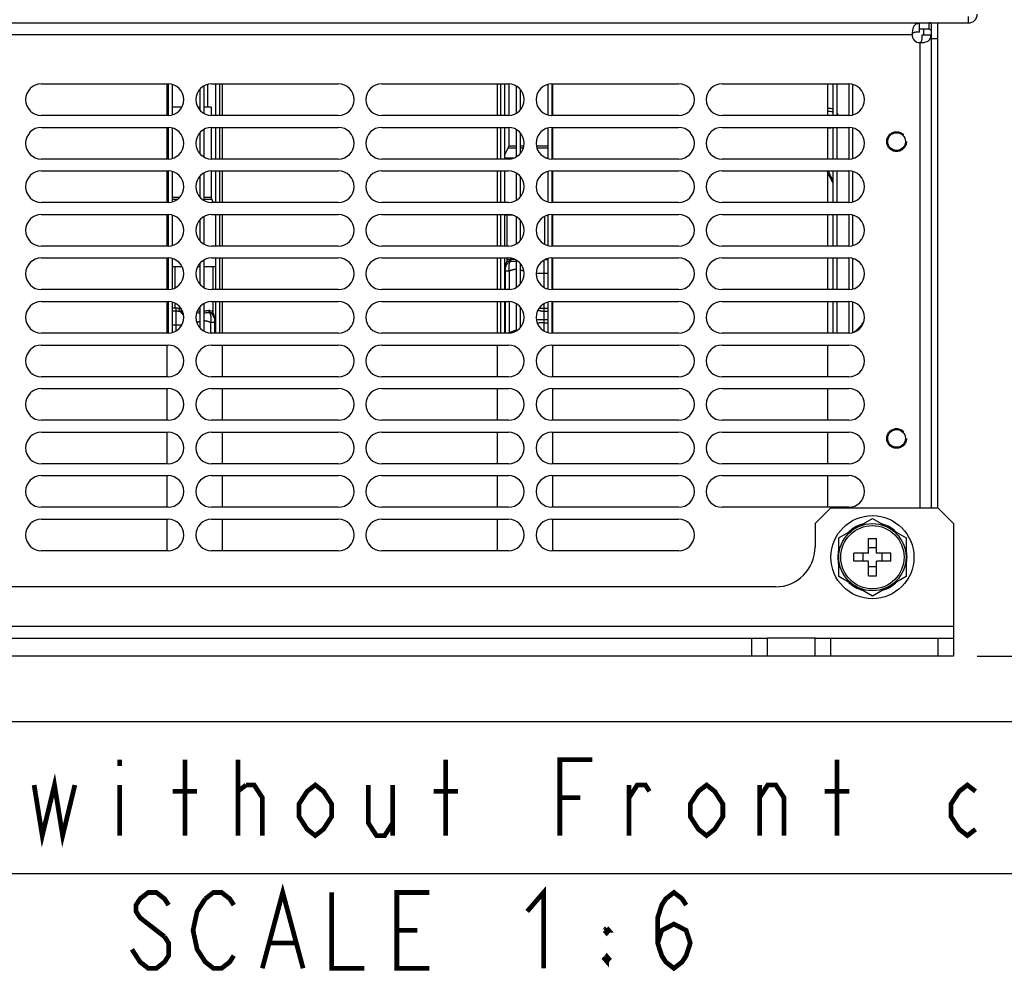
# Model space of a CAD drawing. Extents: x 34 to 410, y 34 to 287.
# Tile 48 of 77: x 291 to 333, y 34 to 74. Entities that reach past the tile are written whole.
import ezdxf

# ---------------------------------------------------------------- set-up
doc = ezdxf.new("R2010")
doc.units = 0
doc.header["$LTSCALE"] = 23.1
doc.linetypes.add('HIDDEN', pattern=[0.2, 0.1, -0.1])
doc.layers.get('0').update_dxf_attribs({"linetype": 'CONTINUOUS'})
for name, color, linetype in [('ALL_AXIS', 7, 'CONTINUOUS'), ('ALL_DIM', 7, 'CONTINUOUS'), ('ALL_FEATURES', 7, 'CONTINUOUS'), ('ALL_NOTE', 7, 'CONTINUOUS'), ('DEFAULT_2', 8, 'HIDDEN')]:
    doc.layers.add(name, color=color, linetype=linetype)
doc.dimstyles.get("Standard").update_dxf_attribs({"dimtxt": 2.5, "dimasz": 2.5, "dimexe": 1.25, "dimexo": 0.625, "dimtad": 1, "dimcen": 2.5, "dimazin": 3, "dimtfac": 1, "dimtmove": 0, "dimatfit": 3})

# ---------------------------------------------------------------- blocks, each defined once
blk = doc.blocks.new('_OPEN')
at = {"color": 0, "linetype": 'BYBLOCK'}
for p, q in [((0, 0), (-1, 0.25)), ((-1, -0.25), (0, 0)), ((-1, 0), (0, 0))]:
    blk.add_line(p, q, dxfattribs=at)
blk = doc.blocks.new('*D24')
at = {"layer": 'ALL_DIM', "color": 2, "linetype": 'CONTINUOUS'}
for p, q in [((314.31, 78.502), (347.803, 78.502)), ((346.803, 78.502), (346.803, 62.987)), ((346.803, 47.473), (346.803, 62.987)), ((331.437, 47.473), (347.803, 47.473))]:
    blk.add_line(p, q, dxfattribs=at)
at = {"layer": 'ALL_DIM', "color": 2, "linetype": 'CONTINUOUS', "xscale": 2, "yscale": 2, "zscale": 2}
for p, rotation in [((346.803, 78.502), 90), ((346.803, 47.473), 270)]:
    blk.add_blockref('_OPEN', p, dxfattribs=dict(at, rotation=rotation))
blk = doc.blocks.new('*D25')
at = {"layer": 'ALL_DIM', "color": 2, "linetype": 'CONTINUOUS'}
for p, q in [((314.403, 107.693), (375.803, 107.693)), ((374.803, 107.693), (374.803, 77.583)), ((374.803, 47.473), (374.803, 77.583)), ((331.437, 47.473), (375.803, 47.473))]:
    blk.add_line(p, q, dxfattribs=at)
at = {"layer": 'ALL_DIM', "color": 2, "linetype": 'CONTINUOUS', "xscale": 2, "yscale": 2, "zscale": 2}
for p, rotation in [((374.803, 107.693), 90), ((374.803, 47.473), 270)]:
    blk.add_blockref('_OPEN', p, dxfattribs=dict(at, rotation=rotation))
blk = doc.blocks.new('*D30')
at = {"layer": 'ALL_DIM', "color": 2, "linetype": 'CONTINUOUS'}
for p, q in [((326.928, 87.002), (365.803, 87.002)), ((364.803, 87.002), (364.803, 67.238)), ((364.803, 47.473), (364.803, 67.238)), ((331.437, 47.473), (365.803, 47.473))]:
    blk.add_line(p, q, dxfattribs=at)
at = {"layer": 'ALL_DIM', "color": 2, "linetype": 'CONTINUOUS', "xscale": 2, "yscale": 2, "zscale": 2}
for p, rotation in [((364.803, 87.002), 90), ((364.803, 47.473), 270)]:
    blk.add_blockref('_OPEN', p, dxfattribs=dict(at, rotation=rotation))

msp = doc.modelspace()

# ---------------------------------------------------------------- linework, layer by layer
at = {"color": 7, "linetype": 'CONTINUOUS'}
for p, q in [((329.185, 73.692), (329.185, 73.926)), ((311.667, 71.62), (311.667, 70.287)), ((297.288, 70.636), (297.246, 70.636)), ((297.874, 70.636), (297.455, 70.636)), ((298.624, 70.636), (298.539, 70.636)), ((299.108, 70.636), (298.791, 70.636)), ((299.108, 70.636), (299.108, 70.287)), ((299.108, 69.783), (299.108, 68.45)), ((311.667, 69.783), (311.667, 68.993)), ((311.483, 68.616), (311.646, 68.913)), ((299.108, 67.946), (299.108, 66.822)), ((299.2, 66.611), (299.129, 66.742)), ((311.853, 66.077), (311.483, 66.077)), ((311.591, 66.077), (311.591, 64.774)), ((313.32, 66.077), (313.284, 66.077)), ((313.529, 66.077), (313.487, 66.077)), ((311.591, 64.273), (311.591, 64.184)), ((297.288, 63.906), (297.246, 63.906)), ((297.882, 63.906), (297.455, 63.906)), ((298.624, 63.906), (298.531, 63.906)), ((299.292, 63.906), (298.791, 63.906)), ((299.183, 63.906), (299.183, 62.937)), ((311.516, 63.864), (311.516, 62.937)), ((299.183, 62.436), (299.183, 62.013)), ((311.516, 62.436), (311.516, 61.1)), ((299.258, 61.1), (299.258, 61.693))]:
    msp.add_line(p, q, dxfattribs=at)
at = {"color": 6, "linetype": 'CONTINUOUS'}
msp.add_line((298.958, 71.597), (298.958, 70.636), dxfattribs=at)
at = {"color": 9, "linetype": 'CONTINUOUS'}
for p, q in [((311.984, 68.993), (311.667, 68.993)), ((312.306, 68.993), (312.151, 68.993)), ((313.32, 68.993), (312.831, 68.993)), ((313.529, 68.993), (313.487, 68.993)), ((311.984, 68.913), (311.646, 68.913)), ((312.284, 68.913), (312.151, 68.913)), ((313.32, 68.913), (312.852, 68.913)), ((313.529, 68.913), (313.487, 68.913)), ((311.872, 68.487), (311.483, 68.487)), ((313.32, 68.487), (313.265, 68.487)), ((313.529, 68.487), (313.487, 68.487)), ((297.288, 66.822), (297.246, 66.822)), ((297.288, 66.742), (297.246, 66.742)), ((297.772, 66.822), (297.455, 66.822)), ((297.68, 66.742), (297.455, 66.742)), ((299.108, 66.822), (298.791, 66.822)), ((299.129, 66.742), (298.791, 66.742)), ((313.195, 64.844), (313.195, 66.04)), ((311.579, 64.132), (311.579, 64.132)), ((311.579, 64.132), (311.58, 64.132)), ((311.58, 64.132), (311.587, 64.132)), ((311.587, 64.132), (311.598, 64.133)), ((311.591, 64.184), (311.591, 64.184)), ((311.592, 64.184), (311.591, 64.184)), ((311.597, 64.185), (311.592, 64.184)), ((311.606, 64.188), (311.597, 64.185)), ((311.598, 64.133), (311.606, 64.133)), ((311.617, 64.191), (311.606, 64.188)), ((311.606, 64.133), (311.615, 64.134)), ((311.615, 64.134), (311.626, 64.134)), ((311.634, 64.196), (311.617, 64.191)), ((311.626, 64.134), (311.636, 64.135)), ((311.667, 64.204), (311.634, 64.196)), ((311.636, 64.135), (311.646, 64.136)), ((311.646, 64.136), (311.657, 64.136)), ((311.657, 64.136), (311.669, 64.137)), ((311.69, 64.211), (311.667, 64.204)), ((311.669, 64.137), (311.677, 64.138)), ((311.677, 64.138), (311.686, 64.139)), ((311.686, 64.139), (311.694, 64.14)), ((311.72, 64.218), (311.69, 64.211)), ((311.757, 64.14), (311.771, 64.139)), ((311.771, 64.139), (311.792, 64.139)), ((311.792, 64.139), (311.814, 64.138)), ((311.814, 64.138), (311.836, 64.137)), ((311.836, 64.137), (311.867, 64.137)), ((311.877, 64.207), (311.864, 64.208)), ((311.867, 64.137), (311.899, 64.136)), ((311.891, 64.206), (311.877, 64.207)), ((311.905, 64.205), (311.891, 64.206)), ((311.899, 64.136), (311.94, 64.136)), ((311.919, 64.204), (311.905, 64.205)), ((311.933, 64.203), (311.919, 64.204)), ((311.943, 64.203), (311.933, 64.203)), ((311.94, 64.136), (311.984, 64.136)), ((313.16, 63.023), (313.16, 64.187)), ((313.213, 64.212), (313.242, 64.212)), ((313.242, 64.212), (313.282, 64.212)), ((313.282, 64.212), (313.32, 64.213)), ((313.487, 64.216), (313.529, 64.218)), ((297.58, 63.007), (297.58, 63.906)), ((311.516, 63.735), (311.692, 63.735)), ((311.692, 62.941), (311.692, 63.735)), ((312.197, 63.758), (312.211, 63.753)), ((312.211, 63.753), (312.225, 63.748)), ((312.225, 63.748), (312.238, 63.743)), ((312.238, 63.743), (312.252, 63.738)), ((312.252, 63.738), (312.273, 63.73)), ((312.821, 63.627), (313.32, 63.627)), ((313.487, 63.627), (313.529, 63.627)), ((297.58, 62.154), (297.58, 62.366)), ((311.692, 61.104), (311.692, 62.433)), ((313.16, 61.186), (313.16, 62.35)), ((297.288, 62.161), (297.246, 62.162)), ((297.246, 62.047), (297.288, 62.045)), ((297.481, 62.155), (297.455, 62.156)), ((297.455, 62.042), (297.48, 62.041)), ((297.48, 62.041), (297.52, 62.041)), ((297.505, 62.155), (297.481, 62.155)), ((297.529, 62.155), (297.505, 62.155)), ((297.52, 62.041), (297.561, 62.041)), ((297.552, 62.154), (297.529, 62.155)), ((297.576, 62.154), (297.552, 62.154)), ((297.561, 62.041), (297.588, 62.041)), ((297.588, 62.041), (297.615, 62.041)), ((297.613, 62.111), (297.613, 62.088)), ((297.613, 62.088), (297.613, 62.069)), ((297.615, 62.041), (297.615, 61.186)), ((297.857, 62.115), (297.844, 62.118)), ((298.538, 62.034), (298.515, 62.035)), ((298.557, 62.033), (298.538, 62.034)), ((298.576, 62.032), (298.557, 62.033)), ((298.557, 61.965), (298.624, 61.965)), ((298.594, 62.031), (298.576, 62.032)), ((298.613, 62.031), (298.594, 62.031)), ((298.624, 62.031), (298.613, 62.031)), ((298.791, 61.965), (298.812, 61.965)), ((298.812, 61.965), (298.862, 61.965)), ((298.828, 62.032), (298.813, 62.031)), ((298.843, 62.032), (298.828, 62.032)), ((298.857, 62.033), (298.843, 62.032)), ((298.872, 62.034), (298.857, 62.033)), ((298.862, 61.965), (298.902, 61.966)), ((298.885, 62.035), (298.872, 62.034)), ((298.899, 62.036), (298.885, 62.035)), ((298.912, 62.037), (298.899, 62.036)), ((298.902, 61.966), (298.933, 61.966)), ((298.925, 62.038), (298.912, 62.037)), ((298.933, 61.966), (298.955, 61.967)), ((298.955, 61.967), (298.976, 61.967)), ((298.976, 61.967), (298.998, 61.968)), ((298.998, 61.968), (299.011, 61.969)), ((299.011, 61.969), (299.025, 61.969)), ((299.025, 61.969), (299.038, 61.97)), ((299.132, 62.027), (299.055, 62.047)), ((299.08, 61.969), (299.098, 61.967)), ((299.111, 61.966), (299.122, 61.965)), ((299.122, 61.965), (299.133, 61.964)), ((299.15, 62.022), (299.132, 62.027)), ((299.133, 61.964), (299.143, 61.964)), ((299.143, 61.964), (299.152, 61.963)), ((299.163, 62.019), (299.15, 62.022)), ((299.152, 61.963), (299.162, 61.962)), ((299.162, 61.962), (299.171, 61.962)), ((299.174, 62.016), (299.163, 62.019)), ((299.171, 61.962), (299.181, 61.961)), ((299.183, 62.013), (299.174, 62.016)), ((299.181, 61.961), (299.191, 61.961)), ((299.191, 61.961), (299.195, 61.961)), ((299.195, 61.961), (299.196, 61.961)), ((313.529, 62.134), (313.487, 62.134)), ((313.487, 62.031), (313.529, 62.031)), ((299.028, 61.584), (299.043, 61.579)), ((299.043, 61.579), (299.059, 61.573)), ((299.082, 61.564), (299.258, 61.564)), ((299.082, 61.564), (299.082, 61.104)), ((312.827, 61.676), (313.32, 61.676)), ((313.16, 61.54), (313.32, 61.54)), ((313.529, 61.676), (313.487, 61.676)), ((313.487, 61.54), (313.529, 61.54)), ((297.246, 61.456), (297.288, 61.456)), ((297.455, 61.456), (297.876, 61.456)), ((311.692, 61.127), (311.673, 61.12)), ((311.984, 61.226), (311.692, 61.127))]:
    msp.add_line(p, q, dxfattribs=at)
for points in [[(311.516, 63.735), (311.517, 63.765), (311.52, 63.796), (311.524, 63.827), (311.53, 63.858), (311.538, 63.888), (311.548, 63.917), (311.559, 63.947), (311.572, 63.975), (311.587, 64.003), (311.603, 64.03), (311.621, 64.056), (311.64, 64.081), (311.661, 64.106), (311.683, 64.129), (311.694, 64.14)], [(311.692, 63.735), (311.689, 63.756), (311.684, 63.787), (311.681, 63.819), (311.679, 63.85), (311.678, 63.881), (311.679, 63.912), (311.681, 63.942), (311.685, 63.971), (311.689, 64), (311.695, 64.028), (311.702, 64.055), (311.711, 64.081), (311.72, 64.106), (311.731, 64.13), (311.737, 64.141)], [(311.694, 64.14), (311.703, 64.151), (311.709, 64.164), (311.714, 64.176), (311.717, 64.19), (311.719, 64.204), (311.72, 64.218)], [(311.694, 64.14), (311.695, 64.14), (311.698, 64.141), (311.701, 64.141), (311.704, 64.142), (311.706, 64.142), (311.709, 64.142), (311.712, 64.142), (311.715, 64.143), (311.718, 64.143), (311.721, 64.143), (311.724, 64.142), (311.727, 64.142), (311.731, 64.142), (311.734, 64.142), (311.737, 64.141)], [(311.765, 64.22), (311.762, 64.221), (311.759, 64.221), (311.756, 64.221), (311.753, 64.222), (311.749, 64.222), (311.746, 64.222), (311.743, 64.222), (311.74, 64.222), (311.737, 64.221), (311.734, 64.221), (311.731, 64.221), (311.728, 64.22), (311.725, 64.22), (311.723, 64.219), (311.72, 64.218)], [(311.737, 64.141), (311.746, 64.153), (311.753, 64.165), (311.758, 64.178), (311.763, 64.191), (311.766, 64.205), (311.767, 64.22)], [(311.737, 64.141), (311.744, 64.141), (311.757, 64.14)], [(311.864, 64.208), (311.851, 64.209), (311.844, 64.21), (311.838, 64.21), (311.832, 64.211), (311.825, 64.212), (311.819, 64.212), (311.813, 64.213), (311.807, 64.214), (311.801, 64.215), (311.795, 64.216), (311.789, 64.216), (311.784, 64.217), (311.778, 64.218), (311.772, 64.219), (311.765, 64.22)], [(311.692, 63.735), (311.714, 63.743), (311.729, 63.749), (311.742, 63.754), (311.754, 63.758), (311.765, 63.761), (311.775, 63.765), (311.785, 63.768), (311.794, 63.771), (311.804, 63.774), (311.812, 63.776), (311.821, 63.779), (311.829, 63.781), (311.837, 63.783), (311.845, 63.785), (311.853, 63.787), (311.861, 63.789), (311.868, 63.79), (311.875, 63.792), (311.883, 63.793), (311.89, 63.794), (311.897, 63.796), (311.904, 63.797), (311.911, 63.798), (311.918, 63.798), (311.925, 63.799), (311.931, 63.8), (311.938, 63.8), (311.945, 63.801), (311.951, 63.801), (311.958, 63.802), (311.965, 63.802), (311.971, 63.802), (311.978, 63.802), (311.984, 63.802)], [(312.151, 63.773), (312.157, 63.771), (312.163, 63.769), (312.17, 63.767), (312.177, 63.764), (312.184, 63.762), (312.19, 63.76), (312.197, 63.758)], [(312.273, 63.73), (312.295, 63.722), (312.308, 63.717)], [(297.758, 62.139), (297.754, 62.14), (297.747, 62.142), (297.739, 62.143), (297.732, 62.144), (297.725, 62.146), (297.717, 62.147), (297.71, 62.148), (297.702, 62.149), (297.695, 62.15), (297.687, 62.151), (297.68, 62.151), (297.673, 62.152), (297.665, 62.153), (297.658, 62.153), (297.65, 62.154), (297.643, 62.154), (297.635, 62.154), (297.627, 62.154), (297.62, 62.154), (297.576, 62.154)], [(297.612, 62.154), (297.612, 62.14), (297.613, 62.111)], [(297.613, 62.069), (297.614, 62.061), (297.614, 62.053), (297.614, 62.046), (297.615, 62.041)], [(297.615, 62.041), (297.622, 62.041), (297.629, 62.041), (297.637, 62.041), (297.644, 62.04), (297.651, 62.04), (297.659, 62.039), (297.666, 62.039), (297.673, 62.038), (297.681, 62.038), (297.688, 62.037), (297.695, 62.036), (297.702, 62.035), (297.71, 62.034), (297.717, 62.033), (297.724, 62.032), (297.731, 62.031), (297.738, 62.029), (297.746, 62.028)], [(297.758, 62.139), (297.756, 62.127), (297.753, 62.112), (297.751, 62.098), (297.749, 62.086), (297.747, 62.075), (297.746, 62.065), (297.745, 62.056), (297.745, 62.047), (297.745, 62.04), (297.745, 62.033), (297.746, 62.028)], [(297.746, 62.028), (297.757, 62.023), (297.779, 62.011), (297.8, 61.997), (297.82, 61.982), (297.84, 61.965), (297.86, 61.947), (297.878, 61.928), (297.896, 61.907), (297.913, 61.884), (297.929, 61.86), (297.944, 61.836), (297.951, 61.823)], [(297.746, 62.028), (297.755, 62.026), (297.766, 62.024), (297.777, 62.022), (297.788, 62.02), (297.799, 62.018), (297.81, 62.015), (297.821, 62.013), (297.832, 62.011)], [(297.844, 62.118), (297.833, 62.121), (297.822, 62.124), (297.811, 62.127), (297.801, 62.129), (297.79, 62.132), (297.779, 62.134), (297.769, 62.137), (297.758, 62.139)], [(297.844, 62.118), (297.842, 62.108), (297.839, 62.093), (297.836, 62.08), (297.834, 62.068), (297.832, 62.057), (297.831, 62.046), (297.831, 62.037), (297.83, 62.028), (297.83, 62.02), (297.831, 62.014), (297.832, 62.011)], [(297.832, 62.011), (297.852, 61.997), (297.873, 61.982), (297.893, 61.965), (297.912, 61.947), (297.931, 61.928), (297.935, 61.922)], [(297.832, 62.011), (297.837, 62.009), (297.847, 62.008), (297.857, 62.006), (297.867, 62.004), (297.877, 62.003), (297.887, 62.001), (297.897, 62), (297.908, 61.998), (297.915, 61.997)], [(298.489, 61.966), (298.494, 61.966), (298.557, 61.965)], [(298.813, 62.031), (298.798, 62.031), (298.791, 62.03)], [(299.008, 62.049), (299.003, 62.048), (298.997, 62.047), (298.992, 62.046), (298.986, 62.045), (298.98, 62.045), (298.975, 62.044), (298.969, 62.043), (298.963, 62.042), (298.957, 62.042), (298.951, 62.041), (298.944, 62.04), (298.938, 62.039), (298.932, 62.039), (298.925, 62.038)], [(299.055, 62.047), (299.053, 62.048), (299.051, 62.049), (299.048, 62.049), (299.045, 62.05), (299.042, 62.05), (299.039, 62.05), (299.036, 62.051), (299.033, 62.051), (299.03, 62.051), (299.027, 62.051), (299.024, 62.051), (299.021, 62.051), (299.017, 62.05), (299.014, 62.05), (299.011, 62.049), (299.008, 62.049)], [(299.008, 62.049), (299.009, 62.033), (299.012, 62.019), (299.016, 62.007), (299.021, 61.995), (299.028, 61.983), (299.038, 61.97)], [(299.038, 61.97), (299.039, 61.97), (299.042, 61.971), (299.045, 61.971), (299.048, 61.971), (299.051, 61.971), (299.054, 61.972), (299.057, 61.972), (299.06, 61.972), (299.063, 61.971), (299.066, 61.971), (299.069, 61.971), (299.072, 61.97), (299.075, 61.97), (299.077, 61.969), (299.08, 61.969)], [(299.038, 61.97), (299.045, 61.955), (299.056, 61.931), (299.065, 61.906), (299.074, 61.88), (299.081, 61.852), (299.086, 61.825), (299.091, 61.796), (299.094, 61.766), (299.096, 61.736), (299.096, 61.706), (299.095, 61.675), (299.093, 61.643), (299.09, 61.612), (299.085, 61.58), (299.082, 61.564)], [(299.08, 61.969), (299.072, 61.98), (299.066, 61.993), (299.061, 62.005), (299.057, 62.019), (299.055, 62.033), (299.055, 62.047)], [(299.08, 61.969), (299.102, 61.947), (299.123, 61.924), (299.144, 61.899), (299.162, 61.873), (299.179, 61.847), (299.195, 61.819), (299.209, 61.791), (299.221, 61.762), (299.231, 61.733), (299.24, 61.703), (299.247, 61.672), (299.253, 61.642), (299.256, 61.611), (299.258, 61.58), (299.258, 61.564)], [(299.098, 61.967), (299.103, 61.967), (299.111, 61.966)], [(299.183, 62.013), (299.183, 62.013), (299.183, 62.013)], [(312.895, 62.073), (312.899, 62.072), (312.905, 62.07), (312.912, 62.068), (312.919, 62.066), (312.924, 62.064), (312.931, 62.062), (312.938, 62.06), (312.944, 62.059), (312.951, 62.057), (312.958, 62.055), (312.965, 62.054), (312.971, 62.052), (312.978, 62.05), (312.985, 62.049), (312.992, 62.048), (312.999, 62.046), (313.006, 62.045), (313.013, 62.044), (313.02, 62.042), (313.027, 62.041), (313.034, 62.04), (313.041, 62.039), (313.046, 62.038), (313.053, 62.037), (313.06, 62.037), (313.067, 62.036), (313.074, 62.035), (313.081, 62.034), (313.088, 62.034), (313.096, 62.033), (313.103, 62.033), (313.11, 62.032), (313.117, 62.032), (313.124, 62.031), (313.131, 62.031), (313.138, 62.031), (313.146, 62.031), (313.153, 62.031), (313.32, 62.031)], [(313.32, 62.134), (313.152, 62.134), (313.145, 62.134), (313.138, 62.134), (313.131, 62.135), (313.124, 62.135), (313.117, 62.135), (313.11, 62.135), (313.103, 62.136), (313.096, 62.136), (313.089, 62.136), (313.082, 62.137), (313.075, 62.137), (313.069, 62.138), (313.062, 62.138), (313.055, 62.139), (313.048, 62.139), (313.039, 62.14), (313.033, 62.141), (313.026, 62.142), (313.019, 62.142), (313.012, 62.143), (313.005, 62.144), (312.998, 62.145), (312.992, 62.146), (312.985, 62.147), (312.978, 62.148), (312.971, 62.149), (312.965, 62.15), (312.958, 62.151), (312.952, 62.152), (312.945, 62.153), (312.944, 62.153)], [(298.493, 61.556), (298.511, 61.563), (298.528, 61.569), (298.543, 61.574), (298.557, 61.579), (298.569, 61.584), (298.581, 61.588), (298.591, 61.591), (298.602, 61.595), (298.611, 61.598), (298.621, 61.601), (298.624, 61.602)], [(298.791, 61.631), (298.797, 61.631), (298.803, 61.631), (298.81, 61.631), (298.817, 61.631), (298.823, 61.63), (298.83, 61.63), (298.837, 61.629), (298.843, 61.629), (298.85, 61.628), (298.857, 61.627), (298.864, 61.627), (298.87, 61.626), (298.877, 61.625), (298.883, 61.624), (298.89, 61.622), (298.897, 61.621), (298.904, 61.62), (298.911, 61.618), (298.918, 61.617), (298.926, 61.615), (298.933, 61.613), (298.94, 61.611), (298.947, 61.61), (298.954, 61.608), (298.961, 61.606), (298.969, 61.603), (298.976, 61.601), (298.983, 61.599), (298.991, 61.597), (298.998, 61.594), (299.005, 61.592), (299.013, 61.589), (299.02, 61.587), (299.028, 61.584)], [(299.059, 61.573), (299.074, 61.567), (299.082, 61.564)], [(313.16, 61.54), (313.131, 61.54), (313.099, 61.539), (313.066, 61.537), (313.034, 61.535), (313.002, 61.533), (312.97, 61.53), (312.939, 61.526), (312.909, 61.521), (312.88, 61.516), (312.871, 61.515)], [(311.673, 61.12), (311.651, 61.111), (311.631, 61.102)]]:
    msp.add_lwpolyline(points, dxfattribs=at)
at = {"color": 7, "linetype": 'CONTINUOUS'}
for points in [[(311.579, 64.132), (311.55, 64.064), (311.525, 63.965), (311.516, 63.864)], [(311.591, 64.184), (311.591, 64.179), (311.583, 64.14), (311.579, 64.132)], [(299.196, 61.961), (299.192, 61.969), (299.183, 62.008), (299.183, 62.013)], [(299.258, 61.693), (299.25, 61.795), (299.224, 61.894), (299.196, 61.961)]]:
    msp.add_lwpolyline(points, dxfattribs=at)
for centre, start, end in [((311.5, 68.993), 331.1892, 360), ((299.275, 66.822), 180, 208.8108)]:
    msp.add_arc(centre, 0.167, start, end, dxfattribs=at)
at = {"layer": 'ALL_AXIS', "color": 7, "linetype": 'CONTINUOUS'}
for p, q in [((297.246, 70.285), (297.246, 71.621)), ((299.584, 70.285), (299.584, 71.621)), ((311.191, 70.285), (311.191, 71.621)), ((313.529, 70.285), (313.529, 71.621)), ((320.668, 71.621), (326.012, 71.621)), ((325.135, 70.285), (325.135, 71.621)), ((326.012, 70.285), (320.668, 70.285)), ((291.944, 69.784), (297.288, 69.784)), ((297.246, 68.448), (297.246, 69.784)), ((299.125, 69.784), (304.469, 69.784)), ((299.584, 68.448), (299.584, 69.784)), ((306.306, 69.784), (311.65, 69.784)), ((311.191, 68.448), (311.191, 69.784)), ((313.487, 69.784), (318.831, 69.784)), ((313.529, 68.448), (313.529, 69.784)), ((320.668, 69.784), (326.012, 69.784)), ((325.135, 68.448), (325.135, 69.784)), ((297.288, 68.448), (291.944, 68.448)), ((304.469, 68.448), (299.125, 68.448)), ((311.65, 68.448), (306.306, 68.448)), ((318.831, 68.448), (313.487, 68.448)), ((326.012, 68.448), (320.668, 68.448)), ((291.944, 67.947), (297.288, 67.947)), ((297.246, 66.611), (297.246, 67.947)), ((299.125, 67.947), (304.469, 67.947)), ((299.584, 66.611), (299.584, 67.947)), ((306.306, 67.947), (311.65, 67.947)), ((311.191, 66.611), (311.191, 67.947)), ((313.487, 67.947), (318.831, 67.947)), ((313.529, 66.611), (313.529, 67.947)), ((320.668, 67.947), (326.012, 67.947)), ((325.135, 66.611), (325.135, 67.947)), ((297.288, 66.611), (291.944, 66.611)), ((304.469, 66.611), (299.125, 66.611)), ((311.65, 66.611), (306.306, 66.611)), ((318.831, 66.611), (313.487, 66.611)), ((326.012, 66.611), (320.668, 66.611)), ((291.944, 66.11), (297.288, 66.11)), ((297.246, 64.774), (297.246, 66.11)), ((299.125, 66.11), (304.469, 66.11)), ((299.584, 64.774), (299.584, 66.11)), ((306.306, 66.11), (311.65, 66.11)), ((311.191, 64.774), (311.191, 66.11)), ((313.487, 66.11), (318.831, 66.11)), ((313.529, 64.774), (313.529, 66.11)), ((320.668, 66.11), (326.012, 66.11)), ((325.135, 64.774), (325.135, 66.11)), ((297.288, 64.774), (291.944, 64.774)), ((304.469, 64.774), (299.125, 64.774)), ((311.65, 64.774), (306.306, 64.774)), ((318.831, 64.774), (313.487, 64.774)), ((326.012, 64.774), (320.668, 64.774)), ((291.944, 64.273), (297.288, 64.273)), ((297.246, 62.937), (297.246, 64.273)), ((299.125, 64.273), (304.469, 64.273)), ((299.584, 62.937), (299.584, 64.273)), ((306.306, 64.273), (311.65, 64.273)), ((311.191, 62.937), (311.191, 64.273)), ((313.487, 64.273), (318.831, 64.273)), ((313.529, 62.937), (313.529, 64.273)), ((320.668, 64.273), (326.012, 64.273)), ((325.135, 62.937), (325.135, 64.273)), ((297.288, 62.937), (291.944, 62.937)), ((304.469, 62.937), (299.125, 62.937)), ((311.65, 62.937), (306.306, 62.937)), ((318.831, 62.937), (313.487, 62.937)), ((326.012, 62.937), (320.668, 62.937)), ((291.944, 62.436), (297.288, 62.436)), ((297.246, 61.1), (297.246, 62.436)), ((299.125, 62.436), (304.469, 62.436)), ((299.584, 61.1), (299.584, 62.436)), ((306.306, 62.436), (311.65, 62.436)), ((311.191, 61.1), (311.191, 62.436)), ((313.487, 62.436), (318.831, 62.436)), ((313.529, 61.1), (313.529, 62.436)), ((320.668, 62.436), (326.012, 62.436)), ((325.135, 61.1), (325.135, 62.436)), ((297.288, 61.1), (291.944, 61.1)), ((304.469, 61.1), (299.125, 61.1)), ((311.65, 61.1), (306.306, 61.1)), ((318.831, 61.1), (313.487, 61.1)), ((326.012, 61.1), (320.668, 61.1)), ((291.944, 60.599), (297.288, 60.599)), ((297.246, 59.263), (297.246, 60.599)), ((299.125, 60.599), (304.469, 60.599)), ((299.584, 59.263), (299.584, 60.599)), ((306.306, 60.599), (311.65, 60.599)), ((311.191, 59.263), (311.191, 60.599)), ((313.487, 60.599), (318.831, 60.599)), ((313.529, 59.263), (313.529, 60.599)), ((320.668, 60.599), (326.012, 60.599)), ((325.135, 59.263), (325.135, 60.599)), ((297.288, 59.263), (291.944, 59.263)), ((304.469, 59.263), (299.125, 59.263)), ((311.65, 59.263), (306.306, 59.263)), ((318.831, 59.263), (313.487, 59.263)), ((326.012, 59.263), (320.668, 59.263)), ((291.944, 58.762), (297.288, 58.762)), ((297.246, 57.426), (297.246, 58.762)), ((299.125, 58.762), (304.469, 58.762)), ((299.584, 57.426), (299.584, 58.762)), ((306.306, 58.762), (311.65, 58.762)), ((311.191, 57.426), (311.191, 58.762)), ((313.487, 58.762), (318.831, 58.762)), ((313.529, 57.426), (313.529, 58.762)), ((320.668, 58.762), (326.012, 58.762)), ((325.135, 57.426), (325.135, 58.762)), ((297.288, 57.426), (291.944, 57.426)), ((304.469, 57.426), (299.125, 57.426)), ((311.65, 57.426), (306.306, 57.426)), ((318.831, 57.426), (313.487, 57.426)), ((326.012, 57.426), (320.668, 57.426)), ((291.944, 56.925), (297.288, 56.925)), ((297.246, 55.589), (297.246, 56.925)), ((299.125, 56.925), (304.469, 56.925)), ((299.584, 55.589), (299.584, 56.925)), ((306.306, 56.925), (311.65, 56.925)), ((311.191, 55.589), (311.191, 56.925)), ((313.487, 56.925), (318.831, 56.925)), ((313.529, 55.589), (313.529, 56.925)), ((320.668, 56.925), (326.012, 56.925)), ((325.135, 55.589), (325.135, 56.925)), ((297.288, 55.589), (291.944, 55.589)), ((304.469, 55.589), (299.125, 55.589)), ((311.65, 55.589), (306.306, 55.589)), ((318.831, 55.589), (313.487, 55.589)), ((326.012, 55.589), (320.668, 55.589)), ((291.944, 55.088), (297.288, 55.088)), ((297.246, 53.752), (297.246, 55.088)), ((299.125, 55.088), (304.469, 55.088)), ((299.584, 53.752), (299.584, 55.088)), ((306.306, 55.088), (311.65, 55.088)), ((311.191, 53.752), (311.191, 55.088)), ((313.487, 55.088), (318.831, 55.088)), ((313.529, 53.752), (313.529, 55.088)), ((320.668, 55.088), (326.012, 55.088)), ((325.135, 53.752), (325.135, 55.088)), ((297.288, 53.752), (291.944, 53.752)), ((304.469, 53.752), (299.125, 53.752)), ((311.65, 53.752), (306.306, 53.752)), ((318.831, 53.752), (313.487, 53.752)), ((326.012, 53.752), (320.668, 53.752)), ((291.944, 53.251), (297.288, 53.251)), ((297.246, 51.915), (297.246, 53.251)), ((299.125, 53.251), (304.469, 53.251)), ((299.584, 51.915), (299.584, 53.251)), ((306.306, 53.251), (311.65, 53.251)), ((311.191, 51.915), (311.191, 53.251)), ((313.487, 53.251), (318.831, 53.251)), ((313.529, 51.915), (313.529, 53.251)), ((325.594, 52.468), (327.014, 53.287)), ((327.014, 53.287), (328.433, 52.468)), ((325.594, 50.829), (325.594, 52.468)), ((328.433, 52.468), (328.433, 50.829)), ((297.288, 51.915), (291.944, 51.915)), ((304.469, 51.915), (299.125, 51.915)), ((311.65, 51.915), (306.306, 51.915)), ((318.831, 51.915), (313.487, 51.915)), ((327.014, 50.009), (325.594, 50.829)), ((328.433, 50.829), (327.014, 50.009)), ((324.592, 48.225), (322.588, 48.225))]:
    msp.add_line(p, q, dxfattribs=at)
at = {"layer": 'ALL_AXIS', "color": 3, "linetype": 'CONTINUOUS'}
msp.add_line((324.592, 47.473), (322.588, 47.473), dxfattribs=at)
at = {"layer": 'ALL_AXIS', "color": 7, "linetype": 'CONTINUOUS'}
for centre, radius in [((328.033, 69.183), 0.374), ((328.033, 56.658), 0.374), ((327.014, 51.648), 1.754), ((327.014, 51.648), 1.419)]:
    msp.add_circle(centre, radius, dxfattribs=at)
for centre, radius, start, end in [((329.018, 73.692), 0.334, 177.134, 270), ((320.668, 70.953), 0.668, 90, 270), ((326.012, 70.953), 0.668, 270, 90), ((291.944, 69.116), 0.668, 90, 270), ((297.288, 69.116), 0.668, 270, 90), ((299.125, 69.116), 0.668, 90, 270), ((304.469, 69.116), 0.668, 270, 90), ((306.306, 69.116), 0.668, 90, 270), ((311.65, 69.116), 0.668, 270, 90), ((313.487, 69.116), 0.668, 90, 270), ((318.831, 69.116), 0.668, 270, 90), ((320.668, 69.116), 0.668, 90, 270), ((326.012, 69.116), 0.668, 270, 90), ((291.944, 67.279), 0.668, 90, 270), ((297.288, 67.279), 0.668, 270, 90), ((299.125, 67.279), 0.668, 90, 270), ((304.469, 67.279), 0.668, 270, 90), ((306.306, 67.279), 0.668, 90, 270), ((311.65, 67.279), 0.668, 270, 90), ((313.487, 67.279), 0.668, 90, 270), ((318.831, 67.279), 0.668, 270, 90), ((320.668, 67.279), 0.668, 90, 270), ((326.012, 67.279), 0.668, 270, 90), ((291.944, 65.442), 0.668, 90, 270), ((297.288, 65.442), 0.668, 270, 90), ((299.125, 65.442), 0.668, 90, 270), ((304.469, 65.442), 0.668, 270, 90), ((306.306, 65.442), 0.668, 90, 270), ((311.65, 65.442), 0.668, 270, 90), ((313.487, 65.442), 0.668, 90, 270), ((318.831, 65.442), 0.668, 270, 90), ((320.668, 65.442), 0.668, 90, 270), ((326.012, 65.442), 0.668, 270, 90), ((291.944, 63.605), 0.668, 90, 270), ((297.288, 63.605), 0.668, 270, 90), ((299.125, 63.605), 0.668, 90, 270), ((304.469, 63.605), 0.668, 270, 90), ((306.306, 63.605), 0.668, 90, 270), ((311.65, 63.605), 0.668, 270, 90), ((313.487, 63.605), 0.668, 90, 270), ((318.831, 63.605), 0.668, 270, 90), ((320.668, 63.605), 0.668, 90, 270), ((326.012, 63.605), 0.668, 270, 90), ((291.944, 61.768), 0.668, 90, 270), ((297.288, 61.768), 0.668, 270, 90), ((299.125, 61.768), 0.668, 90, 270), ((304.469, 61.768), 0.668, 270, 90), ((306.306, 61.768), 0.668, 90, 270), ((311.65, 61.768), 0.668, 270, 90), ((313.487, 61.768), 0.668, 90, 270), ((318.831, 61.768), 0.668, 270, 90), ((320.668, 61.768), 0.668, 90, 270), ((326.012, 61.768), 0.668, 270, 90), ((291.944, 59.931), 0.668, 90, 270), ((297.288, 59.931), 0.668, 270, 90), ((299.125, 59.931), 0.668, 90, 270), ((304.469, 59.931), 0.668, 270, 90), ((306.306, 59.931), 0.668, 90, 270), ((311.65, 59.931), 0.668, 270, 90), ((313.487, 59.931), 0.668, 90, 270), ((318.831, 59.931), 0.668, 270, 90), ((320.668, 59.931), 0.668, 90, 270), ((326.012, 59.931), 0.668, 270, 90), ((291.944, 58.094), 0.668, 90, 270), ((297.288, 58.094), 0.668, 270, 90), ((299.125, 58.094), 0.668, 90, 270), ((304.469, 58.094), 0.668, 270, 90), ((306.306, 58.094), 0.668, 90, 270), ((311.65, 58.094), 0.668, 270, 90), ((313.487, 58.094), 0.668, 90, 270), ((318.831, 58.094), 0.668, 270, 90), ((320.668, 58.094), 0.668, 90, 270), ((326.012, 58.094), 0.668, 270, 90), ((291.944, 56.257), 0.668, 90, 270), ((297.288, 56.257), 0.668, 270, 90), ((299.125, 56.257), 0.668, 90, 270), ((304.469, 56.257), 0.668, 270, 90), ((306.306, 56.257), 0.668, 90, 270), ((311.65, 56.257), 0.668, 270, 90), ((313.487, 56.257), 0.668, 90, 270), ((318.831, 56.257), 0.668, 270, 90), ((320.668, 56.257), 0.668, 90, 270), ((326.012, 56.257), 0.668, 270, 90), ((291.944, 54.42), 0.668, 90, 270), ((297.288, 54.42), 0.668, 270, 90), ((299.125, 54.42), 0.668, 90, 270), ((304.469, 54.42), 0.668, 270, 90), ((306.306, 54.42), 0.668, 90, 270), ((311.65, 54.42), 0.668, 270, 90), ((313.487, 54.42), 0.668, 90, 270), ((318.831, 54.42), 0.668, 270, 90), ((320.668, 54.42), 0.668, 90, 270), ((326.012, 54.42), 0.668, 270, 90), ((291.944, 52.583), 0.668, 90, 270), ((297.288, 52.583), 0.668, 270, 90), ((299.125, 52.583), 0.668, 90, 270), ((304.469, 52.583), 0.668, 270, 90), ((306.306, 52.583), 0.668, 90, 270), ((311.65, 52.583), 0.668, 270, 90), ((313.487, 52.583), 0.668, 90, 270), ((318.831, 52.583), 0.668, 270, 90), ((327.014, 51.648), 1.461, 107.4067, 132.5933), ((327.014, 51.648), 1.461, 47.4067, 72.5933), ((327.014, 51.648), 1.461, 167.4067, 192.5933), ((327.014, 51.648), 1.461, 347.4067, 12.5933), ((327.014, 51.648), 1.461, 227.4067, 252.5933), ((327.014, 51.648), 1.461, 287.4067, 312.5933)]:
    msp.add_arc(centre, radius, start, end, dxfattribs=at)
at = {"layer": 'ALL_AXIS', "color": 3, "linetype": 'CONTINUOUS'}
msp.add_arc((325.177, 70.168), 0.292, 54.9354, 98.2409, dxfattribs=at)
at = {"layer": 'ALL_FEATURES', "color": 9, "linetype": 'CONTINUOUS'}
for p, q in [((331.072, 74.193), (331.072, 74.46)), ((329.402, 73.926), (329.402, 74.193)), ((282.09, 73.709), (328.684, 73.709)), ((329.502, 73.901), (329.482, 73.886)), ((329.018, 73.358), (329.018, 53.736)), ((330.437, 48.726), (280.337, 48.726))]:
    msp.add_line(p, q, dxfattribs=at)
at = {"layer": 'ALL_FEATURES', "color": 7, "linetype": 'CONTINUOUS'}
for p, q in [((279.703, 74.193), (331.072, 74.193)), ((329.001, 73.804), (329.001, 74.193)), ((329.502, 53.736), (329.502, 74.193)), ((329.402, 73.926), (329.001, 73.926)), ((329.115, 73.692), (329.502, 73.692)), ((329.769, 73.525), (329.502, 73.525)), ((291.944, 71.621), (297.288, 71.621)), ((297.288, 71.621), (297.288, 70.285)), ((297.455, 71.597), (297.455, 70.309)), ((298.791, 71.532), (298.791, 70.375)), ((299.125, 71.621), (304.469, 71.621)), ((299.292, 71.621), (299.292, 70.285)), ((299.459, 71.621), (299.459, 70.285)), ((306.306, 71.621), (311.65, 71.621)), ((311.316, 71.621), (311.316, 70.285)), ((311.483, 71.621), (311.483, 70.285)), ((311.984, 71.532), (311.984, 70.375)), ((313.32, 71.597), (313.32, 70.309)), ((313.487, 71.621), (318.831, 71.621)), ((313.487, 71.621), (313.487, 70.285)), ((325.344, 71.621), (325.344, 70.285)), ((325.511, 71.621), (325.511, 70.285)), ((326.012, 71.621), (326.012, 70.285)), ((326.179, 71.597), (326.179, 70.309)), ((298.624, 71.393), (298.624, 70.513)), ((312.151, 71.393), (312.151, 70.513)), ((297.288, 70.285), (291.944, 70.285)), ((304.469, 70.285), (299.125, 70.285)), ((311.65, 70.285), (306.306, 70.285)), ((318.831, 70.285), (313.487, 70.285)), ((297.288, 69.784), (297.288, 68.448)), ((297.455, 69.76), (297.455, 68.472)), ((298.624, 69.556), (298.624, 68.676)), ((298.791, 69.695), (298.791, 68.538)), ((299.292, 69.784), (299.292, 68.448)), ((299.459, 69.784), (299.459, 68.448)), ((311.316, 69.784), (311.316, 68.448)), ((311.483, 69.784), (311.483, 68.448)), ((311.984, 69.695), (311.984, 68.538)), ((312.151, 69.556), (312.151, 68.676)), ((313.32, 69.76), (313.32, 68.472)), ((313.487, 69.784), (313.487, 68.448)), ((325.344, 69.784), (325.344, 68.448)), ((325.511, 69.784), (325.511, 68.448)), ((326.012, 69.784), (326.012, 68.448)), ((326.179, 69.76), (326.179, 68.472)), ((297.288, 67.947), (297.288, 66.611)), ((297.455, 67.923), (297.455, 66.635)), ((298.791, 67.858), (298.791, 66.701)), ((299.292, 67.947), (299.292, 66.611)), ((299.459, 67.947), (299.459, 66.611)), ((311.316, 67.947), (311.316, 66.611)), ((311.483, 67.947), (311.483, 66.611)), ((311.984, 67.858), (311.984, 66.701)), ((313.32, 67.923), (313.32, 66.635)), ((313.487, 67.947), (313.487, 66.611)), ((325.344, 67.947), (325.344, 66.611)), ((325.511, 67.947), (325.511, 66.611)), ((326.012, 67.947), (326.012, 66.611)), ((326.179, 67.923), (326.179, 66.635)), ((298.624, 67.719), (298.624, 66.839)), ((312.151, 67.719), (312.151, 66.839)), ((297.288, 66.11), (297.288, 64.774)), ((297.455, 66.086), (297.455, 64.798)), ((299.292, 66.11), (299.292, 64.774)), ((299.459, 66.11), (299.459, 64.774)), ((311.316, 66.11), (311.316, 64.774)), ((311.483, 66.11), (311.483, 64.774)), ((313.32, 66.086), (313.32, 64.798)), ((313.487, 66.11), (313.487, 64.774)), ((325.344, 66.11), (325.344, 64.774)), ((325.511, 66.11), (325.511, 64.774)), ((326.012, 66.11), (326.012, 64.774)), ((326.179, 66.086), (326.179, 64.798)), ((298.624, 65.882), (298.624, 65.002)), ((298.791, 66.021), (298.791, 64.864)), ((311.984, 66.021), (311.984, 64.864)), ((312.151, 65.882), (312.151, 65.002)), ((297.288, 64.273), (297.288, 62.937)), ((297.455, 64.249), (297.455, 62.961)), ((298.624, 64.045), (298.624, 63.165)), ((298.791, 64.184), (298.791, 63.027)), ((299.292, 64.273), (299.292, 62.937)), ((299.459, 64.273), (299.459, 62.937)), ((311.316, 64.273), (311.316, 62.937)), ((311.483, 64.273), (311.483, 62.937)), ((311.984, 64.184), (311.984, 63.027)), ((312.151, 64.045), (312.151, 63.165)), ((313.32, 64.249), (313.32, 62.961)), ((313.487, 64.273), (313.487, 62.937)), ((325.344, 64.273), (325.344, 62.937)), ((325.511, 64.273), (325.511, 62.937)), ((326.012, 64.273), (326.012, 62.937)), ((326.179, 64.249), (326.179, 62.961)), ((297.288, 62.436), (297.288, 61.1)), ((297.455, 62.412), (297.455, 61.124)), ((298.791, 62.347), (298.791, 61.19)), ((299.292, 62.436), (299.292, 61.1)), ((299.459, 62.436), (299.459, 61.1)), ((311.316, 62.436), (311.316, 61.1)), ((311.483, 62.436), (311.483, 61.1)), ((311.984, 62.347), (311.984, 61.19)), ((313.32, 62.412), (313.32, 61.124)), ((313.487, 62.436), (313.487, 61.1)), ((325.344, 62.436), (325.344, 61.1)), ((325.511, 62.436), (325.511, 61.1)), ((326.012, 62.436), (326.012, 61.1)), ((326.179, 62.412), (326.179, 61.124)), ((298.624, 62.208), (298.624, 61.328)), ((312.151, 62.208), (312.151, 61.328)), ((325.26, 53.736), (324.592, 53.068)), ((325.26, 53.736), (329.769, 53.736)), ((330.437, 53.068), (329.769, 53.736)), ((324.592, 53.068), (324.592, 52.066)), ((330.437, 53.068), (330.437, 47.473)), ((326.844, 52.432), (327.183, 52.432)), ((326.844, 51.818), (326.844, 52.432)), ((327.183, 51.818), (327.183, 52.432)), ((327.183, 52.049), (326.844, 52.049)), ((326.844, 51.818), (326.229, 51.818)), ((326.229, 51.479), (326.229, 51.818)), ((326.613, 51.818), (326.613, 51.479)), ((327.798, 51.818), (327.183, 51.818)), ((327.415, 51.818), (327.415, 51.479)), ((327.798, 51.479), (327.798, 51.818)), ((326.844, 51.479), (326.229, 51.479)), ((326.844, 50.864), (326.844, 51.479)), ((327.183, 51.247), (326.844, 51.247)), ((327.798, 51.479), (327.183, 51.479)), ((327.183, 50.864), (327.183, 51.479)), ((326.844, 50.864), (327.183, 50.864)), ((322.922, 50.396), (287.852, 50.396)), ((288.186, 48.225), (322.588, 48.225)), ((321.92, 47.473), (321.92, 48.225)), ((322.588, 47.473), (322.588, 48.225)), ((324.592, 48.225), (330.437, 48.225)), ((324.592, 47.473), (324.592, 48.225)), ((325.26, 47.473), (325.26, 48.225)), ((329.769, 48.225), (329.769, 47.473))]:
    msp.add_line(p, q, dxfattribs=at)
at = {"layer": 'ALL_FEATURES', "color": 3, "linetype": 'CONTINUOUS'}
for p, q in [((329.769, 53.736), (329.769, 74.193)), ((328.688, 73.724), (328.684, 73.709)), ((322.588, 47.473), (288.186, 47.473)), ((330.437, 47.473), (324.592, 47.473))]:
    msp.add_line(p, q, dxfattribs=at)
at = {"layer": 'ALL_FEATURES', "color": 7, "linetype": 'CONTINUOUS'}
for points in [[(329.001, 74.168), (328.961, 74.165), (328.92, 74.159), (328.878, 74.147), (328.838, 74.127), (328.8, 74.098), (328.766, 74.055), (328.737, 74), (328.715, 73.936), (328.699, 73.864), (328.689, 73.788), (328.684, 73.709)], [(329.018, 73.358), (329.103, 73.361), (329.186, 73.37), (329.262, 73.386), (329.33, 73.409), (329.386, 73.44), (329.427, 73.477), (329.454, 73.517), (329.471, 73.561), (329.48, 73.605), (329.485, 73.649), (329.487, 73.692)]]:
    msp.add_lwpolyline(points, dxfattribs=at)
at = {"layer": 'ALL_FEATURES', "color": 3, "linetype": 'CONTINUOUS'}
for points in [[(329.001, 73.804), (328.953, 73.803), (328.909, 73.801), (328.87, 73.799), (328.834, 73.795), (328.802, 73.79), (328.774, 73.783), (328.749, 73.775), (328.728, 73.764), (328.711, 73.753), (328.697, 73.739), (328.688, 73.724)], [(329.018, 73.358), (329.034, 73.361), (329.05, 73.369), (329.065, 73.382), (329.077, 73.4), (329.088, 73.422), (329.096, 73.448), (329.103, 73.478), (329.108, 73.512), (329.111, 73.55), (329.113, 73.593), (329.114, 73.64), (329.115, 73.692)]]:
    msp.add_lwpolyline(points, dxfattribs=at)
at = {"layer": 'ALL_FEATURES', "color": 7, "linetype": 'CONTINUOUS'}
msp.add_circle((327.014, 51.648), 1.336, dxfattribs=at)
for centre, radius, start, end in [((331.072, 74.56), 0.367, 270, 360), ((329.402, 73.826), 0.1, 0, 90), ((291.944, 70.953), 0.668, 90, 270), ((297.288, 70.953), 0.668, 270, 90), ((299.125, 70.953), 0.668, 90, 270), ((304.469, 70.953), 0.668, 270, 90), ((306.306, 70.953), 0.668, 90, 270), ((311.65, 70.953), 0.668, 270, 90), ((313.487, 70.953), 0.668, 90, 270), ((318.831, 70.953), 0.668, 270, 90), ((315.758, 62.904), 10.604, 25.1691, 27.8355), ((322.922, 52.066), 1.67, 270, 360)]:
    msp.add_arc(centre, radius, start, end, dxfattribs=at)
at = {"layer": 'ALL_FEATURES', "color": 3, "linetype": 'CONTINUOUS'}
for centre, radius, start, end in [((329.402, 73.826), 0.367, 74.1415, 90), ((329.419, 73.842), 0.351, 76.1928, 90), ((325.26, 62.503), 1.67, 304.6339, 326.6291)]:
    msp.add_arc(centre, radius, start, end, dxfattribs=at)
at = {"layer": 'ALL_FEATURES', "color": 9, "linetype": 'CONTINUOUS'}
for centre, radius, start, end in [((325.177, 70.168), 0.41, 65.8107, 95.9325), ((325.177, 70.168), 0.41, 16.9247, 33.8626), ((325.177, 70.168), 0.41, 264.0634, 288.6806), ((315.758, 62.904), 10.655, 25.7484, 28.2626)]:
    msp.add_arc(centre, radius, start, end, dxfattribs=at)
at = {"layer": 'ALL_NOTE', "color": 2, "linetype": 'CONTINUOUS'}
msp.add_lwpolyline([(267.502, 38.301), (347.758, 38.301), (347.758, 44.701), (267.502, 44.701), (267.502, 38.301)], dxfattribs=at)
at = {"layer": 'ALL_NOTE', "color": 2, "linetype": 'CONTINUOUS', "const_width": 0.2}
for points in [[(295.246, 43.101), (295.246, 42.835)], [(297.998, 39.901), (297.998, 43.101)], [(300.234, 39.901), (300.234, 43.101)], [(309.006, 39.901), (309.006, 43.101)], [(313.822, 39.901), (313.822, 43.101), (315.198, 43.101)], [(325.518, 39.901), (325.518, 43.101)], [(291.634, 42.035), (291.978, 39.901), (292.494, 42.035), (292.838, 39.901), (293.354, 42.035)], [(295.246, 42.035), (295.246, 39.901)], [(300.234, 41.768), (300.578, 42.035)], [(300.578, 42.035), (300.922, 42.035), (301.266, 41.501), (301.266, 39.901)], [(304.19, 40.701), (303.846, 40.168), (303.502, 39.901), (303.158, 40.168), (302.814, 40.701), (302.814, 41.235), (303.158, 41.768), (303.502, 42.035), (303.846, 41.768), (304.19, 41.235), (304.19, 40.701)], [(305.738, 42.035), (305.738, 40.435), (306.082, 39.901), (306.426, 39.901), (306.77, 40.435)], [(306.77, 42.035), (306.77, 39.901)], [(316.746, 39.901), (316.746, 42.035)], [(316.746, 41.501), (317.09, 42.035), (317.434, 42.035), (317.606, 41.768)], [(320.702, 40.701), (320.358, 40.168), (320.014, 39.901), (319.67, 40.168), (319.326, 40.701), (319.326, 41.235), (319.67, 41.768), (320.014, 42.035), (320.358, 41.768), (320.702, 41.235), (320.702, 40.701)], [(322.25, 39.901), (322.25, 42.035)], [(322.25, 41.501), (322.594, 42.035), (322.938, 42.035), (323.282, 41.501), (323.282, 39.901)], [(331.366, 40.168), (331.022, 39.901), (330.678, 40.168), (330.334, 40.701), (330.334, 41.235), (330.678, 41.768), (331.022, 42.035), (331.366, 41.768)], [(297.482, 41.768), (298.514, 41.768)], [(308.49, 41.768), (309.522, 41.768)], [(313.822, 41.501), (314.682, 41.501)], [(325.002, 41.768), (326.034, 41.768)], [(301.266, 34.301), (302.126, 37.501), (302.986, 34.301)], [(297.31, 36.968), (297.138, 37.235), (296.794, 37.501), (296.45, 37.501), (296.106, 37.235), (295.934, 36.968), (295.934, 36.701), (296.106, 36.435), (296.45, 36.168), (297.138, 35.635)], [(298.858, 37.235), (299.202, 37.501), (299.546, 37.501), (299.89, 37.235), (300.062, 36.968)], [(304.19, 37.501), (304.19, 34.301), (305.566, 34.301)], [(308.318, 34.301), (306.942, 34.301), (306.942, 37.501), (308.318, 37.501)], [(312.446, 36.701), (313.134, 37.501), (313.134, 34.301)], [(317.95, 35.368), (318.122, 35.901), (318.638, 36.168), (319.154, 35.901), (319.326, 35.368), (319.154, 34.835), (318.982, 34.568), (318.638, 34.301), (318.294, 34.568), (318.122, 34.835), (317.95, 35.368), (317.95, 36.435), (318.122, 36.968), (318.294, 37.235), (318.638, 37.501), (318.982, 37.235), (319.154, 36.968)], [(300.062, 34.835), (299.89, 34.568), (299.546, 34.301), (299.202, 34.301), (298.858, 34.568), (298.686, 34.835), (298.514, 35.101), (298.342, 35.901), (298.514, 36.701), (298.858, 37.235)], [(306.942, 35.901), (307.802, 35.901)], [(315.714, 35.901), (315.886, 35.901), (315.8, 36.001)], [(315.714, 35.901), (315.8, 36.001)], [(315.714, 35.901), (315.8, 35.801), (315.886, 35.901)], [(315.8, 36.001), (315.8, 35.801)], [(297.138, 35.635), (297.31, 35.368), (297.31, 34.835), (297.138, 34.568), (296.794, 34.301), (296.45, 34.301), (296.106, 34.568), (295.934, 34.835), (295.762, 35.101)], [(301.61, 35.368), (302.642, 35.368)], [(315.8, 34.801), (315.8, 34.601), (315.714, 34.701), (315.8, 34.801), (315.886, 34.701), (315.8, 34.601)], [(315.714, 34.701), (315.886, 34.701)]]:
    msp.add_lwpolyline(points, dxfattribs=at)
at = {"layer": 'DEFAULT_2', "color": 8, "linetype": 'HIDDEN'}
for centre in [(328.033, 69.183), (328.033, 56.658)]:
    msp.add_circle(centre, 0.417, dxfattribs=at)

# ---------------------------------------------------------------- dimensions: what is measured, and where the dimension line sits
at = {"layer": 'ALL_DIM', "color": 2, "linetype": 'CONTINUOUS'}
for base, p1, p2, angle, picture, middle in [((374.803, 47.473), (313.403, 107.693), (330.437, 47.473), 270, '*D25', (374.803, 70.703)), ((364.803, 87.002), (330.437, 47.473), (325.928, 87.002), 90, '*D30', (364.803, 60.358)), ((346.803, 78.502), (330.437, 47.473), (313.31, 78.502), 90, '*D24', (346.803, 56.107))]:
    dim = msp.add_linear_dim(base=base, p1=p1, p2=p2, angle=angle, dimstyle='Standard', dxfattribs=at)
    dim.commit()
    dim.dimension.update_dxf_attribs({"geometry": picture, "text_midpoint": middle, "dimtype": 128})

doc.saveas('drawing.dxf')
